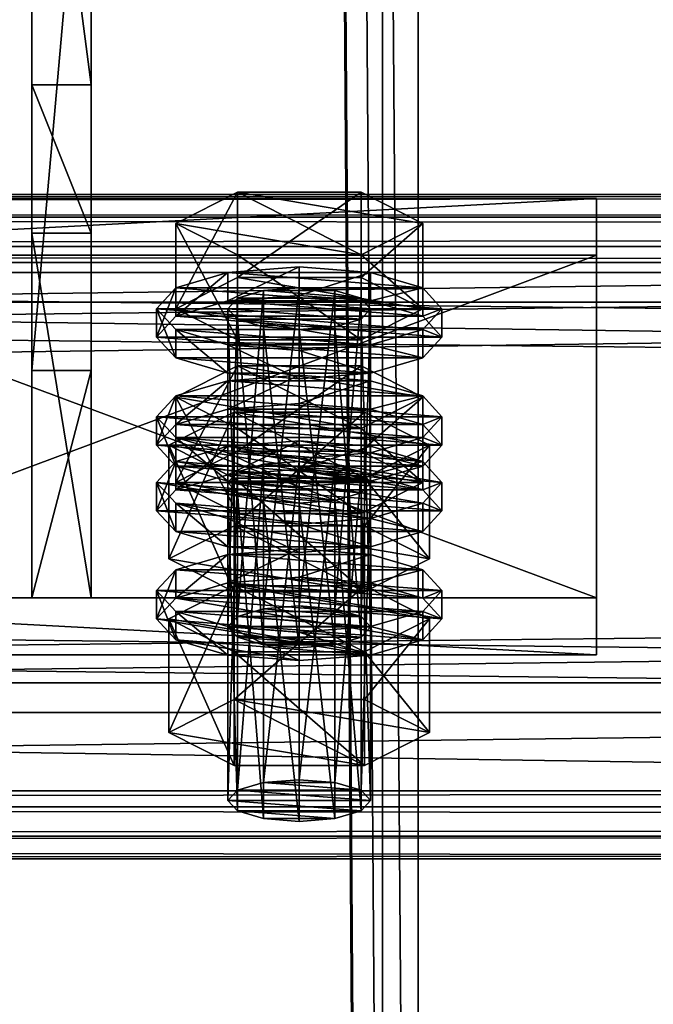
# Model space of a CAD drawing. Header units: millimetres. Extents: x 60485 to 71303, y 100 to 16900.
# Tile 48 of 256: x 63196 to 63250, y 662 to 744. Entities that reach past the tile are written whole.
import ezdxf

# ---------------------------------------------------------------- set-up
doc = ezdxf.new("R2010")
doc.units = ezdxf.units.MM
for name, color, linetype in [('1', 7, 'Continuous'), ('13', 7, 'Continuous'), ('3', 7, 'Continuous'), ('6', 7, 'Continuous'), ('9', 7, 'Continuous')]:
    doc.layers.add(name, color=color, linetype=linetype)

msp = doc.modelspace()

# ---------------------------------------------------------------- meshes
at = {"layer": '1', "color": 7}
mesh = msp.add_polyface(dxfattribs=at)
corners = [(63197.5, 726.416, 3203.205), (63197.5, 695.717, 3303.617), (63202.5, 695.717, 3303.617), (63202.5, 726.416, 3203.205), (63197.5, 714.847, 3309.468), (63202.5, 714.847, 3309.468), (63197.5, 771.305, 3227.399), (63202.5, 771.305, 3227.399), (63197.5, 777.155, 3208.262), (63202.5, 777.155, 3208.262), (63197.5, 738.903, 3196.566), (63202.5, 738.903, 3196.566)]
mesh.append_faces([[corners[k] for k in face] for face in [(0, 2, 3, 3), (1, 5, 2, 2), (4, 7, 5, 5), (6, 9, 7, 7), (8, 11, 9, 9), (10, 3, 11, 11), (1, 6, 4, 4), (8, 0, 10, 10), (3, 9, 11, 11), (7, 2, 5, 5)]], dxfattribs={"vtx0": -1, "color": 7})
mesh.append_faces([[corners[k] for k in face] for face in [(6, 0, 8, 8), (9, 3, 7, 7)]], dxfattribs={"vtx0": -1, "vtx1": -1, "color": 7})
mesh.append_faces([[corners[k] for k in face] for face in [(6, 1, 0, 0), (7, 3, 2, 2)]], dxfattribs={"vtx0": -1, "vtx2": -1, "vtx3": -1, "color": 7})
mesh.append_faces([[corners[k] for k in face] for face in [(0, 1, 2, 2), (1, 4, 5, 5), (4, 6, 7, 7), (6, 8, 9, 9), (8, 10, 11, 11), (10, 0, 3, 3)]], dxfattribs={"vtx2": -1, "vtx3": -1, "color": 7})
at = {"layer": '13', "color": 20}
mesh = msp.add_polyface(dxfattribs=at)
corners = [(63214.804, 708.071, 3271.759), (63225.196, 715.244, 3273.952), (63214.804, 715.244, 3273.952), (63214, 693.282, 3224.365), (63214.804, 720.936, 3229.682), (63214, 720.059, 3232.551), (63214.804, 694.159, 3221.496), (63217, 721.578, 3227.582), (63217, 694.801, 3219.395), (63220, 721.813, 3226.813), (63214.804, 719.182, 3235.42), (63220, 718.304, 3238.289), (63217, 718.539, 3237.52), (63225.196, 719.182, 3235.42), (63226, 720.059, 3232.551), (63225.196, 720.936, 3229.682), (63209.608, 720.059, 3232.551), (63214.804, 722.69, 3223.944), (63214.804, 729.862, 3226.137), (63209.608, 727.231, 3234.744), (63225.196, 729.862, 3226.137), (63225.196, 717.427, 3241.158), (63214.804, 717.427, 3241.158), (63214.804, 724.6, 3243.35), (63230.392, 720.059, 3232.551), (63225.196, 724.6, 3243.35), (63208, 717.668, 3231.82), (63209.608, 719.422, 3226.082), (63209.608, 721.813, 3226.813), (63208, 720.059, 3232.551), (63214, 720.706, 3221.882), (63214, 723.097, 3222.613), (63220, 721.176, 3220.344), (63220, 723.567, 3221.075), (63220, 714.159, 3243.296), (63214, 714.629, 3241.758), (63214, 717.02, 3242.489), (63220, 716.55, 3244.027), (63209.608, 715.914, 3237.558), (63209.608, 718.304, 3238.289), (63226, 720.706, 3221.882), (63230.392, 719.422, 3226.082), (63232, 717.668, 3231.82), (63230.392, 715.914, 3237.558), (63226, 714.629, 3241.758), (63226, 717.02, 3242.489), (63230.392, 718.304, 3238.289), (63232, 720.059, 3232.551), (63230.392, 721.813, 3226.813), (63214, 711.605, 3219.099), (63220, 714.466, 3218.293), (63214, 713.996, 3219.83), (63226, 713.996, 3219.83)]
mesh.append_faces([[corners[k] for k in face] for face in [(0, 1, 2, 2), (3, 4, 5, 5), (6, 7, 4, 4), (8, 9, 7, 7), (10, 11, 12, 12), (16, 18, 19, 19), (17, 20, 18, 18), (22, 19, 23, 23), (21, 16, 22, 22), (19, 25, 23, 23), (26, 28, 29, 29), (27, 31, 28, 28), (30, 33, 31, 31), (34, 36, 37, 37), (35, 39, 36, 36), (38, 29, 39, 39), (30, 40, 32, 32), (44, 35, 34, 34), (36, 45, 37, 37), (49, 50, 51, 51), (52, 51, 50, 50)]], dxfattribs={"vtx0": -1, "color": 20})
mesh.append_faces([[corners[k] for k in face] for face in [(13, 10, 5, 5), (14, 5, 4, 4), (15, 4, 7, 7), (24, 17, 16, 16), (25, 19, 18, 18), (41, 30, 27, 27), (42, 27, 26, 26), (43, 26, 38, 38), (44, 38, 35, 35), (45, 36, 39, 39), (46, 39, 29, 29), (47, 29, 28, 28), (48, 28, 31, 31)]], dxfattribs={"vtx0": -1, "vtx2": -1, "vtx3": -1, "color": 20})
mesh.append_faces([[corners[k] for k in face] for face in [(16, 17, 18, 18), (21, 22, 23, 23), (22, 16, 19, 19), (26, 27, 28, 28), (27, 30, 31, 31), (30, 32, 33, 33), (34, 35, 36, 36), (35, 38, 39, 39), (38, 26, 29, 29)]], dxfattribs={"vtx2": -1, "vtx3": -1, "color": 20})
mesh = msp.add_polyface(dxfattribs=at)
corners = [(63230.392, 712.612, 3282.559), (63214.804, 715.244, 3273.952), (63225.196, 715.244, 3273.952), (63220, 695.036, 3218.627), (63223, 721.578, 3227.582), (63220, 721.813, 3226.813), (63223, 694.801, 3219.395), (63225.196, 720.936, 3229.682), (63225.196, 694.159, 3221.496), (63226, 720.059, 3232.551), (63220, 718.304, 3238.289), (63214.804, 719.182, 3235.42), (63223, 718.539, 3237.52), (63225.196, 719.182, 3235.42), (63214, 720.059, 3232.551), (63214.804, 720.936, 3229.682), (63217, 721.578, 3227.582), (63214.804, 722.69, 3223.944), (63225.196, 722.69, 3223.944), (63225.196, 729.862, 3226.137), (63230.392, 720.059, 3232.551), (63230.392, 727.231, 3234.744), (63225.196, 717.427, 3241.158), (63225.196, 724.6, 3243.35), (63214.804, 724.6, 3243.35), (63209.608, 720.059, 3232.551), (63214.804, 729.862, 3226.137), (63220, 721.176, 3220.344), (63226, 720.706, 3221.882), (63226, 723.097, 3222.613), (63220, 723.567, 3221.075), (63230.392, 719.422, 3226.082), (63230.392, 721.813, 3226.813), (63232, 717.668, 3231.82), (63232, 720.059, 3232.551), (63230.392, 715.914, 3237.558), (63230.392, 718.304, 3238.289), (63226, 714.629, 3241.758), (63226, 717.02, 3242.489), (63220, 714.159, 3243.296), (63220, 716.55, 3244.027), (63214, 720.706, 3221.882), (63209.608, 719.422, 3226.082), (63208, 717.668, 3231.82), (63209.608, 715.914, 3237.558), (63209.608, 718.304, 3238.289), (63208, 720.059, 3232.551), (63209.608, 721.813, 3226.813), (63214, 723.097, 3222.613), (63220, 712.075, 3217.562), (63226, 713.996, 3219.83), (63220, 714.466, 3218.293), (63230.392, 712.712, 3224.031), (63214, 713.996, 3219.83)]
mesh.append_faces([[corners[k] for k in face] for face in [(0, 1, 2, 2), (3, 4, 5, 5), (6, 7, 4, 4), (8, 9, 7, 7), (4, 16, 5, 5), (18, 21, 19, 19), (20, 23, 21, 21), (22, 24, 23, 23), (17, 20, 18, 18), (21, 26, 19, 19), (27, 29, 30, 30), (28, 32, 29, 29), (31, 34, 32, 32), (33, 36, 34, 34), (35, 38, 36, 36), (37, 40, 38, 38), (29, 48, 30, 30), (49, 50, 51, 51)]], dxfattribs={"vtx0": -1, "color": 20})
mesh.append_faces([[corners[k] for k in face] for face in [(10, 11, 12, 12), (12, 11, 13, 13), (13, 14, 9, 9), (9, 15, 7, 7), (7, 16, 4, 4), (20, 25, 22, 22), (23, 26, 21, 21), (28, 41, 31, 31), (31, 42, 33, 33), (33, 43, 35, 35), (35, 44, 37, 37), (38, 45, 36, 36), (36, 46, 34, 34), (34, 47, 32, 32), (32, 48, 29, 29), (52, 53, 50, 50)]], dxfattribs={"vtx0": -1, "vtx1": -1, "color": 20})
mesh.append_faces([[corners[k] for k in face] for face in [(17, 18, 19, 19), (18, 20, 21, 21), (20, 22, 23, 23), (27, 28, 29, 29), (28, 31, 32, 32), (31, 33, 34, 34), (33, 35, 36, 36), (35, 37, 38, 38), (37, 39, 40, 40)]], dxfattribs={"vtx2": -1, "vtx3": -1, "color": 20})
mesh = msp.add_polyface(dxfattribs=at)
corners = [(63226, 705.44, 3280.366), (63214.804, 706.317, 3277.497), (63217, 706.959, 3275.397), (63209.608, 705.44, 3280.366), (63214.804, 708.071, 3271.759), (63214.804, 715.244, 3273.952), (63209.608, 712.612, 3282.559), (63225.196, 702.809, 3288.973), (63214.804, 702.809, 3288.973), (63214.804, 709.981, 3291.166), (63225.196, 709.981, 3291.166), (63209.608, 704.804, 3273.897), (63214, 706.088, 3269.697), (63214, 708.478, 3270.428), (63209.608, 707.194, 3274.628), (63220, 706.558, 3268.16), (63220, 708.948, 3268.891), (63232, 705.44, 3280.366), (63214, 693.282, 3224.365), (63214.804, 694.159, 3221.496), (63214.804, 720.936, 3229.682), (63217, 694.801, 3219.395), (63217, 721.578, 3227.582), (63220, 695.036, 3218.627), (63220, 721.813, 3226.813), (63220, 691.528, 3230.102), (63217, 718.539, 3237.52), (63220, 718.304, 3238.289), (63217, 691.763, 3229.334), (63214.804, 719.182, 3235.42), (63214.804, 692.405, 3227.233), (63214, 720.059, 3232.551), (63209.03, 699.004, 3226.114), (63214.515, 711.344, 3219.953), (63209.03, 708.567, 3229.038), (63214.515, 701.781, 3217.029), (63225.485, 711.344, 3219.953), (63225.485, 705.789, 3238.122), (63214.515, 705.789, 3238.122), (63208, 708.567, 3229.038), (63209.608, 710.321, 3223.3), (63209.608, 712.712, 3224.031), (63208, 710.958, 3229.769), (63214, 711.605, 3219.099), (63214, 713.996, 3219.83), (63220, 712.075, 3217.562), (63220, 714.466, 3218.293), (63220, 705.058, 3240.513), (63214, 705.528, 3238.976), (63214, 707.919, 3239.707), (63220, 707.449, 3241.244), (63209.608, 706.813, 3234.775), (63209.608, 709.203, 3235.506), (63226, 711.605, 3219.099), (63230.392, 710.321, 3223.3), (63232, 708.567, 3229.038), (63230.392, 706.813, 3234.775), (63230.392, 709.203, 3235.506), (63232, 710.958, 3229.769), (63230.392, 712.712, 3224.031)]
mesh.append_faces([[corners[k] for k in face] for face in [(3, 5, 6, 6), (8, 6, 9, 9), (6, 10, 9, 9), (11, 13, 14, 14), (12, 16, 13, 13), (25, 26, 27, 27), (28, 29, 26, 26), (30, 31, 29, 29), (32, 33, 34, 34), (35, 36, 33, 33), (34, 37, 38, 38), (39, 41, 42, 42), (40, 44, 41, 41), (47, 49, 50, 50), (48, 52, 49, 49), (51, 42, 52, 52), (43, 53, 45, 45), (52, 50, 49, 49)]], dxfattribs={"vtx0": -1, "color": 20})
mesh.append_faces([[corners[k] for k in face] for face in [(0, 1, 2, 2), (10, 6, 5, 5), (17, 14, 13, 13), (37, 34, 33, 33), (54, 43, 40, 40), (55, 40, 39, 39), (56, 39, 51, 51), (57, 52, 42, 42), (58, 42, 41, 41), (59, 41, 44, 44)]], dxfattribs={"vtx0": -1, "vtx2": -1, "vtx3": -1, "color": 20})
mesh.append_faces([[corners[k] for k in face] for face in [(3, 4, 5, 5), (7, 8, 9, 9), (8, 3, 6, 6), (11, 12, 13, 13), (12, 15, 16, 16), (18, 19, 20, 20), (19, 21, 22, 22), (21, 23, 24, 24), (30, 18, 31, 31), (39, 40, 41, 41), (40, 43, 44, 44), (43, 45, 46, 46), (47, 48, 49, 49), (48, 51, 52, 52), (51, 39, 42, 42)]], dxfattribs={"vtx2": -1, "vtx3": -1, "color": 20})
mesh = msp.add_polyface(dxfattribs=at)
corners = [(63225.196, 706.317, 3277.497), (63217, 706.959, 3275.397), (63220, 707.194, 3274.628), (63223, 706.959, 3275.397), (63214.804, 708.071, 3271.759), (63225.196, 708.071, 3271.759), (63225.196, 715.244, 3273.952), (63230.392, 705.44, 3280.366), (63230.392, 712.612, 3282.559), (63225.196, 702.809, 3288.973), (63225.196, 709.981, 3291.166), (63214.804, 709.981, 3291.166), (63214.804, 715.244, 3273.952), (63220, 706.558, 3268.16), (63226, 706.088, 3269.697), (63226, 708.478, 3270.428), (63220, 708.948, 3268.891), (63230.392, 707.194, 3274.628), (63232, 705.44, 3280.366), (63214, 708.478, 3270.428), (63220, 695.036, 3218.627), (63223, 694.801, 3219.395), (63223, 721.578, 3227.582), (63225.196, 694.159, 3221.496), (63225.196, 720.936, 3229.682), (63226, 693.282, 3224.365), (63226, 720.059, 3232.551), (63225.196, 719.182, 3235.42), (63225.196, 692.405, 3227.233), (63223, 718.539, 3237.52), (63223, 691.763, 3229.334), (63220, 718.304, 3238.289), (63214.515, 701.781, 3217.029), (63225.485, 701.781, 3217.029), (63225.485, 711.344, 3219.953), (63230.97, 708.567, 3229.038), (63225.485, 705.789, 3238.122), (63214.515, 711.344, 3219.953), (63220, 712.075, 3217.562), (63226, 711.605, 3219.099), (63226, 713.996, 3219.83), (63230.392, 710.321, 3223.3), (63230.392, 712.712, 3224.031), (63232, 708.567, 3229.038), (63232, 710.958, 3229.769), (63230.392, 706.813, 3234.775), (63230.392, 709.203, 3235.506), (63226, 705.528, 3238.976), (63226, 707.919, 3239.707), (63220, 707.449, 3241.244), (63214, 711.605, 3219.099), (63209.608, 710.321, 3223.3), (63208, 708.567, 3229.038), (63209.608, 709.203, 3235.506), (63208, 710.958, 3229.769), (63209.608, 712.712, 3224.031)]
mesh.append_faces([[corners[k] for k in face] for face in [(0, 2, 3, 3), (5, 8, 6, 6), (7, 10, 8, 8), (9, 11, 10, 10), (4, 7, 5, 5), (13, 15, 16, 16), (14, 17, 15, 15), (17, 16, 15, 15), (25, 27, 26, 26), (28, 29, 27, 27), (30, 31, 29, 29), (33, 35, 34, 34), (35, 37, 34, 34), (39, 42, 40, 40), (41, 44, 42, 42), (43, 46, 44, 44), (45, 48, 46, 46), (47, 49, 48, 48)]], dxfattribs={"vtx0": -1, "color": 20})
mesh.append_faces([[corners[k] for k in face] for face in [(10, 12, 8, 8), (18, 19, 17, 17), (36, 37, 35, 35), (39, 50, 41, 41), (41, 51, 43, 43), (43, 52, 45, 45), (49, 53, 48, 48), (48, 53, 46, 46), (46, 54, 44, 44), (44, 55, 42, 42)]], dxfattribs={"vtx0": -1, "vtx1": -1, "color": 20})
mesh.append_faces([[corners[k] for k in face] for face in [(0, 1, 2, 2), (17, 19, 16, 16)]], dxfattribs={"vtx0": -1, "vtx2": -1, "vtx3": -1, "color": 20})
mesh.append_faces([[corners[k] for k in face] for face in [(4, 5, 6, 6), (5, 7, 8, 8), (7, 9, 10, 10), (13, 14, 15, 15), (20, 21, 22, 22), (21, 23, 24, 24), (23, 25, 26, 26), (32, 33, 34, 34), (38, 39, 40, 40), (39, 41, 42, 42), (41, 43, 44, 44), (43, 45, 46, 46), (45, 47, 48, 48)]], dxfattribs={"vtx2": -1, "vtx3": -1, "color": 20})
mesh = msp.add_polyface(dxfattribs=at)
corners = [(63214, 678.663, 3272.18), (63214.804, 706.317, 3277.497), (63214, 705.44, 3280.366), (63214.804, 679.541, 3269.311), (63217, 706.959, 3275.397), (63217, 680.183, 3267.211), (63220, 707.194, 3274.628), (63217, 677.144, 3277.149), (63214.804, 704.563, 3283.235), (63217, 703.921, 3285.335), (63214.804, 677.786, 3275.049), (63220, 703.686, 3286.104), (63223, 703.921, 3285.335), (63225.196, 704.563, 3283.235), (63230.392, 705.44, 3280.366), (63214.804, 708.071, 3271.759), (63209.608, 705.44, 3280.366), (63225.196, 702.809, 3288.973), (63214.804, 702.809, 3288.973), (63208, 703.049, 3279.635), (63209.608, 704.804, 3273.897), (63209.608, 707.194, 3274.628), (63208, 705.44, 3280.366), (63220, 699.541, 3291.111), (63214, 700.011, 3289.573), (63214, 702.402, 3290.304), (63220, 701.932, 3291.842), (63209.608, 701.295, 3285.373), (63209.608, 703.686, 3286.104), (63230.392, 704.804, 3273.897), (63220, 706.558, 3268.16), (63214, 706.088, 3269.697), (63232, 703.049, 3279.635), (63230.392, 701.295, 3285.373), (63226, 700.011, 3289.573), (63226, 702.402, 3290.304), (63230.392, 703.686, 3286.104), (63209.608, 695.703, 3271.115), (63214, 696.987, 3266.915), (63214, 699.378, 3267.646), (63209.608, 698.093, 3271.846), (63220, 697.457, 3265.377), (63220, 699.848, 3266.108), (63232, 696.339, 3277.584), (63208, 696.339, 3277.584), (63230.392, 698.093, 3271.846), (63226, 699.378, 3267.646), (63220, 691.528, 3230.102), (63217, 691.763, 3229.334), (63217, 718.539, 3237.52), (63214.804, 692.405, 3227.233), (63214.804, 719.182, 3235.42), (63209.03, 699.004, 3226.114), (63214.515, 701.781, 3217.029), (63214.515, 711.344, 3219.953), (63225.485, 696.226, 3235.199), (63214.515, 696.226, 3235.199), (63214.515, 705.789, 3238.122), (63209.03, 708.567, 3229.038), (63226, 705.528, 3238.976), (63209.608, 706.813, 3234.775), (63214, 705.528, 3238.976), (63220, 705.058, 3240.513)]
mesh.append_faces([[corners[k] for k in face] for face in [(0, 1, 2, 2), (3, 4, 1, 1), (5, 6, 4, 4), (7, 8, 9, 9), (10, 2, 8, 8), (8, 11, 9, 9), (17, 16, 18, 18), (19, 21, 22, 22), (23, 25, 26, 26), (24, 28, 25, 25), (27, 22, 28, 28), (34, 24, 23, 23), (28, 26, 25, 25), (37, 39, 40, 40), (38, 42, 39, 39), (46, 39, 42, 42), (56, 58, 57, 57), (59, 61, 62, 62)]], dxfattribs={"vtx0": -1, "color": 20})
mesh.append_faces([[corners[k] for k in face] for face in [(12, 8, 2, 2), (13, 2, 1, 1), (14, 15, 16, 16), (29, 30, 31, 31), (29, 31, 20, 20), (32, 20, 19, 19), (33, 19, 27, 27), (34, 27, 24, 24), (35, 28, 22, 22), (36, 22, 21, 21), (43, 44, 40, 40), (45, 40, 39, 39), (55, 53, 52, 52), (59, 60, 61, 61)]], dxfattribs={"vtx0": -1, "vtx2": -1, "vtx3": -1, "color": 20})
mesh.append_faces([[corners[k] for k in face] for face in [(19, 20, 21, 21), (23, 24, 25, 25), (24, 27, 28, 28), (27, 19, 22, 22), (37, 38, 39, 39), (38, 41, 42, 42), (47, 48, 49, 49), (48, 50, 51, 51), (52, 53, 54, 54), (55, 56, 57, 57), (56, 52, 58, 58)]], dxfattribs={"vtx2": -1, "vtx3": -1, "color": 20})
mesh = msp.add_polyface(dxfattribs=at)
corners = [(63220, 680.418, 3266.442), (63223, 706.959, 3275.397), (63220, 707.194, 3274.628), (63223, 680.183, 3267.211), (63225.196, 706.317, 3277.497), (63225.196, 679.541, 3269.311), (63226, 705.44, 3280.366), (63226, 678.663, 3272.18), (63225.196, 704.563, 3283.235), (63225.196, 677.786, 3275.049), (63223, 703.921, 3285.335), (63220, 703.686, 3286.104), (63214.804, 704.563, 3283.235), (63214, 705.44, 3280.366), (63214.804, 706.317, 3277.497), (63217, 706.959, 3275.397), (63230.392, 705.44, 3280.366), (63209.608, 705.44, 3280.366), (63225.196, 702.809, 3288.973), (63226, 706.088, 3269.697), (63230.392, 704.804, 3273.897), (63230.392, 707.194, 3274.628), (63232, 703.049, 3279.635), (63232, 705.44, 3280.366), (63230.392, 701.295, 3285.373), (63230.392, 703.686, 3286.104), (63226, 700.011, 3289.573), (63226, 702.402, 3290.304), (63220, 699.541, 3291.111), (63220, 701.932, 3291.842), (63220, 706.558, 3268.16), (63209.608, 704.804, 3273.897), (63208, 703.049, 3279.635), (63209.608, 701.295, 3285.373), (63209.608, 703.686, 3286.104), (63208, 705.44, 3280.366), (63209.608, 707.194, 3274.628), (63220, 697.457, 3265.377), (63226, 696.987, 3266.915), (63226, 699.378, 3267.646), (63220, 699.848, 3266.108), (63230.392, 695.703, 3271.115), (63230.392, 698.093, 3271.846), (63232, 696.339, 3277.584), (63209.608, 698.093, 3271.846), (63214, 699.378, 3267.646), (63226, 693.282, 3224.365), (63225.196, 692.405, 3227.233), (63225.196, 719.182, 3235.42), (63223, 691.763, 3229.334), (63223, 718.539, 3237.52), (63220, 691.528, 3230.102), (63220, 718.304, 3238.289), (63225.485, 701.781, 3217.029), (63230.97, 699.004, 3226.114), (63230.97, 708.567, 3229.038), (63225.485, 696.226, 3235.199), (63225.485, 705.789, 3238.122), (63214.515, 705.789, 3238.122), (63214.515, 701.781, 3217.029), (63226, 705.528, 3238.976), (63220, 705.058, 3240.513), (63220, 707.449, 3241.244), (63230.392, 706.813, 3234.775), (63209.608, 706.813, 3234.775)]
mesh.append_faces([[corners[k] for k in face] for face in [(0, 1, 2, 2), (3, 4, 1, 1), (5, 6, 4, 4), (7, 8, 6, 6), (9, 10, 8, 8), (20, 23, 21, 21), (22, 25, 23, 23), (24, 27, 25, 25), (26, 29, 27, 27), (30, 20, 19, 19), (37, 39, 40, 40), (38, 42, 39, 39), (54, 57, 55, 55), (56, 58, 57, 57), (59, 54, 53, 53)]], dxfattribs={"vtx0": -1, "color": 20})
mesh.append_faces([[corners[k] for k in face] for face in [(11, 12, 10, 10), (10, 13, 8, 8), (8, 14, 6, 6), (6, 15, 4, 4), (16, 17, 18, 18), (20, 31, 22, 22), (22, 32, 24, 24), (24, 33, 26, 26), (29, 34, 27, 27), (27, 35, 25, 25), (25, 36, 23, 23), (43, 44, 42, 42), (42, 45, 39, 39), (54, 59, 56, 56), (63, 64, 60, 60)]], dxfattribs={"vtx0": -1, "vtx1": -1, "color": 20})
mesh.append_faces([[corners[k] for k in face] for face in [(19, 20, 21, 21), (20, 22, 23, 23), (22, 24, 25, 25), (24, 26, 27, 27), (26, 28, 29, 29), (37, 38, 39, 39), (38, 41, 42, 42), (46, 47, 48, 48), (47, 49, 50, 50), (49, 51, 52, 52), (53, 54, 55, 55), (54, 56, 57, 57), (60, 61, 62, 62)]], dxfattribs={"vtx2": -1, "vtx3": -1, "color": 20})
mesh = msp.add_polyface(dxfattribs=at)
corners = [(63214, 678.663, 3272.18), (63214.804, 679.541, 3269.311), (63214.804, 706.317, 3277.497), (63217, 680.183, 3267.211), (63217, 706.959, 3275.397), (63220, 680.418, 3266.442), (63220, 707.194, 3274.628), (63220, 676.909, 3277.918), (63217, 677.144, 3277.149), (63217, 703.921, 3285.335), (63220, 703.686, 3286.104), (63214.804, 677.786, 3275.049), (63214.804, 704.563, 3283.235), (63214, 705.44, 3280.366), (63225.196, 679.541, 3269.311), (63226, 678.663, 3272.18), (63225.196, 677.786, 3275.049), (63223, 677.144, 3277.149), (63209.03, 684.385, 3273.929), (63214.515, 687.163, 3264.844), (63214.515, 696.726, 3267.768), (63209.03, 693.948, 3276.853), (63225.485, 696.726, 3267.768), (63225.485, 681.608, 3283.014), (63214.515, 681.608, 3283.014), (63214.515, 691.171, 3285.938), (63225.485, 691.171, 3285.938), (63208, 693.948, 3276.853), (63209.608, 695.703, 3271.115), (63209.608, 698.093, 3271.846), (63208, 696.339, 3277.584), (63220, 690.44, 3288.328), (63214, 690.91, 3286.791), (63214, 693.301, 3287.522), (63220, 692.831, 3289.059), (63209.608, 692.194, 3282.591), (63209.608, 694.585, 3283.322), (63230.392, 695.703, 3271.115), (63220, 697.457, 3265.377), (63214, 696.987, 3266.915), (63232, 693.948, 3276.853), (63230.392, 692.194, 3282.591), (63226, 690.91, 3286.791), (63226, 693.301, 3287.522), (63230.392, 694.585, 3283.322), (63225.196, 694.159, 3221.496), (63220, 695.036, 3218.627), (63217, 694.801, 3219.395), (63214.804, 694.159, 3221.496), (63226, 693.282, 3224.365), (63214, 693.282, 3224.365), (63225.196, 692.405, 3227.233), (63214.804, 692.405, 3227.233), (63223, 691.763, 3229.334), (63217, 691.763, 3229.334), (63225.485, 696.226, 3235.199), (63209.03, 699.004, 3226.114), (63214.515, 696.226, 3235.199)]
mesh.append_faces([[corners[k] for k in face] for face in [(7, 9, 10, 10), (18, 20, 21, 21), (19, 22, 20, 20), (24, 21, 25, 25), (23, 18, 24, 24), (21, 26, 25, 25), (27, 29, 30, 30), (31, 33, 34, 34), (32, 36, 33, 33), (35, 30, 36, 36), (31, 35, 32, 32), (55, 56, 57, 57)]], dxfattribs={"vtx0": -1, "color": 20})
mesh.append_faces([[corners[k] for k in face] for face in [(42, 35, 31, 31)]], dxfattribs={"vtx0": -1, "vtx1": -1, "color": 20})
mesh.append_faces([[corners[k] for k in face] for face in [(14, 3, 1, 1), (15, 1, 0, 0), (16, 0, 11, 11), (17, 11, 8, 8), (23, 19, 18, 18), (26, 21, 20, 20), (37, 38, 39, 39), (40, 39, 28, 28), (41, 28, 27, 27), (42, 27, 35, 35), (43, 33, 36, 36), (44, 36, 30, 30), (45, 46, 47, 47), (45, 47, 48, 48), (49, 48, 50, 50), (51, 50, 52, 52), (53, 52, 54, 54)]], dxfattribs={"vtx0": -1, "vtx2": -1, "vtx3": -1, "color": 20})
mesh.append_faces([[corners[k] for k in face] for face in [(0, 1, 2, 2), (1, 3, 4, 4), (3, 5, 6, 6), (7, 8, 9, 9), (8, 11, 12, 12), (11, 0, 13, 13), (18, 19, 20, 20), (23, 24, 25, 25), (24, 18, 21, 21), (27, 28, 29, 29), (31, 32, 33, 33), (32, 35, 36, 36), (35, 27, 30, 30)]], dxfattribs={"vtx2": -1, "vtx3": -1, "color": 20})
mesh = msp.add_polyface(dxfattribs=at)
corners = [(63220, 680.418, 3266.442), (63223, 680.183, 3267.211), (63223, 706.959, 3275.397), (63225.196, 679.541, 3269.311), (63225.196, 706.317, 3277.497), (63226, 678.663, 3272.18), (63226, 705.44, 3280.366), (63225.196, 677.786, 3275.049), (63225.196, 704.563, 3283.235), (63223, 677.144, 3277.149), (63223, 703.921, 3285.335), (63220, 676.909, 3277.918), (63220, 703.686, 3286.104), (63217, 680.183, 3267.211), (63214.804, 679.541, 3269.311), (63214, 678.663, 3272.18), (63214.804, 677.786, 3275.049), (63217, 677.144, 3277.149), (63214.515, 687.163, 3264.844), (63225.485, 687.163, 3264.844), (63225.485, 696.726, 3267.768), (63230.97, 684.385, 3273.929), (63230.97, 693.948, 3276.853), (63225.485, 681.608, 3283.014), (63225.485, 691.171, 3285.938), (63214.515, 691.171, 3285.938), (63214.515, 696.726, 3267.768), (63230.392, 695.703, 3271.115), (63232, 693.948, 3276.853), (63232, 696.339, 3277.584), (63230.392, 698.093, 3271.846), (63230.392, 692.194, 3282.591), (63230.392, 694.585, 3283.322), (63226, 690.91, 3286.791), (63226, 693.301, 3287.522), (63220, 690.44, 3288.328), (63220, 692.831, 3289.059), (63220, 697.457, 3265.377), (63226, 696.987, 3266.915), (63214, 696.987, 3266.915), (63209.608, 695.703, 3271.115), (63208, 693.948, 3276.853), (63214, 693.301, 3287.522), (63209.608, 694.585, 3283.322), (63208, 696.339, 3277.584), (63220, 695.036, 3218.627), (63225.196, 694.159, 3221.496), (63223, 694.801, 3219.395), (63214.804, 694.159, 3221.496), (63226, 693.282, 3224.365), (63214, 693.282, 3224.365), (63225.196, 692.405, 3227.233), (63214.804, 692.405, 3227.233), (63223, 691.763, 3229.334), (63217, 691.763, 3229.334), (63220, 691.528, 3230.102)]
mesh.append_faces([[corners[k] for k in face] for face in [(9, 12, 10, 10), (13, 1, 0, 0), (9, 17, 11, 11), (19, 22, 20, 20), (21, 24, 22, 22), (23, 25, 24, 24), (18, 21, 19, 19), (22, 26, 20, 20), (27, 29, 30, 30), (28, 32, 29, 29), (31, 34, 32, 32), (33, 36, 34, 34), (37, 27, 38, 38), (42, 34, 36, 36), (45, 46, 47, 47), (53, 54, 55, 55)]], dxfattribs={"vtx0": -1, "color": 20})
mesh.append_faces([[corners[k] for k in face] for face in [(1, 13, 3, 3), (3, 14, 5, 5), (5, 15, 7, 7), (7, 16, 9, 9), (21, 18, 23, 23), (24, 26, 22, 22), (27, 39, 28, 28), (28, 40, 31, 31), (31, 41, 33, 33), (34, 43, 32, 32), (32, 44, 29, 29), (46, 48, 49, 49), (49, 50, 51, 51), (51, 52, 53, 53)]], dxfattribs={"vtx0": -1, "vtx1": -1, "color": 20})
mesh.append_faces([[corners[k] for k in face] for face in [(0, 1, 2, 2), (1, 3, 4, 4), (3, 5, 6, 6), (5, 7, 8, 8), (7, 9, 10, 10), (9, 11, 12, 12), (18, 19, 20, 20), (19, 21, 22, 22), (21, 23, 24, 24), (27, 28, 29, 29), (28, 31, 32, 32), (31, 33, 34, 34), (33, 35, 36, 36)]], dxfattribs={"vtx2": -1, "vtx3": -1, "color": 20})
at = {"layer": '3', "color": 91}
mesh = msp.add_polyface(dxfattribs=at)
corners = [(63170, 8485, 5564.7), (63230, 8485, 5564.7), (63230, 145.041, 3014.919), (63170, 145.041, 3014.919), (63170, 271.84, 2970.03), (63230, 271.84, 2970.03), (63230, 8485, 5481.045), (63170, 8485, 5481.045), (63170, 145.041, 2970.03), (63227, 8485, 5484.182), (63173, 8485, 5484.182), (63173, 8485, 5561.563), (63227, 8485, 5561.563), (63173, 145.041, 3011.782), (63227, 145.041, 3011.782), (63173, 261.579, 2970.03), (63173, 145.041, 2970.03), (63227, 261.579, 2970.03), (63227, 145.041, 2970.03), (63230, 145.041, 2970.03)]
mesh.append_faces([[corners[k] for k in face] for face in [(0, 2, 3, 3), (4, 6, 7, 7), (4, 3, 8, 8), (0, 4, 7, 7), (12, 13, 14, 14), (15, 11, 10, 10), (13, 15, 16, 16), (17, 10, 9, 9), (17, 14, 18, 18), (12, 17, 9, 9), (8, 13, 16, 16), (18, 2, 19, 19), (5, 1, 6, 6), (2, 5, 19, 19), (5, 18, 19, 19), (15, 8, 16, 16)]], dxfattribs={"vtx0": -1, "color": 91})
mesh.append_faces([[corners[k] for k in face] for face in [(3, 4, 0, 0), (0, 11, 1, 1), (11, 7, 10, 10), (10, 7, 9, 9), (1, 12, 6, 6), (12, 1, 11, 11), (6, 9, 7, 7), (11, 15, 13, 13), (14, 17, 12, 12), (2, 14, 3, 3), (3, 13, 8, 8), (1, 5, 2, 2), (18, 5, 17, 17), (17, 5, 15, 15), (8, 15, 4, 4), (4, 15, 5, 5)]], dxfattribs={"vtx0": -1, "vtx1": -1, "color": 91})
mesh.append_faces([[corners[k] for k in face] for face in [(11, 0, 7, 7), (6, 12, 9, 9), (2, 18, 14, 14), (3, 14, 13, 13)]], dxfattribs={"vtx0": -1, "vtx2": -1, "vtx3": -1, "color": 91})
mesh.append_faces([[corners[k] for k in face] for face in [(0, 1, 2, 2), (4, 5, 6, 6), (12, 11, 13, 13), (17, 15, 10, 10)]], dxfattribs={"vtx2": -1, "vtx3": -1, "color": 91})
mesh = msp.add_polyface(dxfattribs=at)
corners = [(63245, 724.559, 3192.18), (63155, 724.559, 3192.18), (63155, 690.936, 3302.155), (63245, 690.936, 3302.155), (63155, 729.34, 3193.642), (63155, 695.717, 3303.617), (63245, 729.34, 3193.642), (63245, 695.717, 3303.617)]
mesh.append_faces([[corners[k] for k in face] for face in [(0, 2, 3, 3), (1, 5, 2, 2), (4, 7, 5, 5), (6, 3, 7, 7), (1, 6, 4, 4), (3, 5, 7, 7)]], dxfattribs={"vtx0": -1, "color": 91})
mesh.append_faces([[corners[k] for k in face] for face in [(0, 1, 2, 2), (1, 4, 5, 5), (4, 6, 7, 7), (6, 0, 3, 3), (1, 0, 6, 6), (3, 2, 5, 5)]], dxfattribs={"vtx2": -1, "vtx3": -1, "color": 91})
at = {"layer": '6', "color": 2}
mesh = msp.add_polyface(dxfattribs=at)
corners = [(63173, 8445, 2973.03), (63227, 8445, 2973.03), (63227, 281.652, 2973.03), (63173, 281.652, 2973.03), (63227, 8445, 3027.03), (63227, 458.279, 3027.03), (63173, 8445, 3027.03), (63173, 458.279, 3027.03), (63170, 8445, 2970.03), (63170, 8445, 3030.03), (63170, 468.091, 3030.03), (63170, 271.84, 2970.03), (63230, 8445, 3030.03), (63230, 468.091, 3030.03), (63230, 8445, 2970.03), (63230, 271.84, 2970.03)]
mesh.append_faces([[corners[k] for k in face] for face in [(0, 2, 3, 3), (1, 5, 2, 2), (4, 7, 5, 5), (6, 3, 7, 7), (8, 10, 11, 11), (9, 13, 10, 10), (12, 15, 13, 13), (14, 11, 15, 15)]], dxfattribs={"vtx0": -1, "color": 2})
mesh.append_faces([[corners[k] for k in face] for face in [(9, 6, 12, 12), (6, 8, 0, 0), (0, 8, 1, 1), (12, 4, 14, 14), (4, 12, 6, 6), (14, 1, 8, 8), (11, 3, 15, 15), (3, 10, 7, 7), (7, 10, 5, 5), (15, 2, 13, 13), (2, 15, 3, 3), (13, 5, 10, 10)]], dxfattribs={"vtx0": -1, "vtx1": -1, "color": 2})
mesh.append_faces([[corners[k] for k in face] for face in [(6, 9, 8, 8), (14, 4, 1, 1), (3, 11, 10, 10), (13, 2, 5, 5)]], dxfattribs={"vtx0": -1, "vtx2": -1, "vtx3": -1, "color": 2})
mesh.append_faces([[corners[k] for k in face] for face in [(0, 1, 2, 2), (1, 4, 5, 5), (4, 6, 7, 7), (6, 0, 3, 3), (8, 9, 10, 10), (9, 12, 13, 13), (12, 14, 15, 15), (14, 8, 11, 11)]], dxfattribs={"vtx2": -1, "vtx3": -1, "color": 2})
at = {"layer": '9', "color": 243}
mesh = msp.add_polyface(dxfattribs=at)
corners = [(63500, 678.146, 3183.217), (63500, 723.091, 3196.964), (60500, 723.091, 3196.964), (60500, 678.146, 3183.217), (63500, 688.575, 3309.804), (60500, 688.575, 3309.804), (63500, 723.957, 3320.626), (60500, 723.957, 3320.626), (63500, 727.759, 3308.195), (60500, 727.759, 3308.195), (63500, 729.672, 3308.78), (60500, 729.672, 3308.78), (63500, 725.284, 3323.124), (60500, 725.284, 3323.124), (63500, 686.078, 3311.131), (60500, 686.078, 3311.131), (63500, 720.593, 3198.292), (60500, 720.593, 3198.292), (63500, 679.474, 3185.714), (60500, 679.474, 3185.714), (63500, 675.671, 3198.146), (60500, 675.671, 3198.146), (63500, 673.759, 3197.561), (60500, 673.759, 3197.561)]
mesh.append_faces([[corners[k] for k in face] for face in [(0, 2, 3, 3), (1, 5, 2, 2), (4, 7, 5, 5), (6, 9, 7, 7), (8, 11, 9, 9), (10, 13, 11, 11), (12, 15, 13, 13), (14, 17, 15, 15), (16, 19, 17, 17), (18, 21, 19, 19), (20, 23, 21, 21), (22, 3, 23, 23), (8, 12, 10, 10), (20, 0, 22, 22), (11, 7, 9, 9)]], dxfattribs={"vtx0": -1, "color": 243})
mesh.append_faces([[corners[k] for k in face] for face in [(12, 6, 14, 14), (14, 1, 16, 16), (16, 0, 18, 18), (18, 0, 20, 20), (3, 19, 23, 23), (19, 2, 17, 17), (17, 2, 15, 15), (15, 5, 13, 13), (13, 7, 11, 11)]], dxfattribs={"vtx0": -1, "vtx1": -1, "color": 243})
mesh.append_faces([[corners[k] for k in face] for face in [(12, 8, 6, 6), (14, 6, 4, 4), (14, 4, 1, 1), (16, 1, 0, 0), (19, 3, 2, 2), (15, 2, 5, 5), (13, 5, 7, 7)]], dxfattribs={"vtx0": -1, "vtx2": -1, "vtx3": -1, "color": 243})
mesh.append_faces([[corners[k] for k in face] for face in [(21, 23, 19, 19)]], dxfattribs={"vtx1": -1, "color": 243})
mesh.append_faces([[corners[k] for k in face] for face in [(0, 1, 2, 2), (1, 4, 5, 5), (4, 6, 7, 7), (6, 8, 9, 9), (8, 10, 11, 11), (10, 12, 13, 13), (12, 14, 15, 15), (14, 16, 17, 17), (16, 18, 19, 19), (18, 20, 21, 21), (20, 22, 23, 23), (22, 0, 3, 3)]], dxfattribs={"vtx2": -1, "vtx3": -1, "color": 243})
mesh = msp.add_polyface(dxfattribs=at)
corners = [(66100, 678.146, 3183.217), (66100, 723.091, 3196.964), (62900, 723.091, 3196.964), (62900, 678.146, 3183.217), (66100, 688.575, 3309.804), (62900, 688.575, 3309.804), (66100, 723.957, 3320.626), (62900, 723.957, 3320.626), (66100, 727.759, 3308.195), (62900, 727.759, 3308.195), (66100, 729.672, 3308.78), (62900, 729.672, 3308.78), (66100, 725.284, 3323.124), (62900, 725.284, 3323.124), (66100, 686.078, 3311.131), (62900, 686.078, 3311.131), (66100, 720.593, 3198.292), (62900, 720.593, 3198.292), (66100, 679.474, 3185.714), (62900, 679.474, 3185.714), (66100, 675.671, 3198.146), (62900, 675.671, 3198.146), (66100, 673.759, 3197.561), (62900, 673.759, 3197.561)]
mesh.append_faces([[corners[k] for k in face] for face in [(0, 2, 3, 3), (1, 5, 2, 2), (4, 7, 5, 5), (6, 9, 7, 7), (8, 11, 9, 9), (10, 13, 11, 11), (12, 15, 13, 13), (14, 17, 15, 15), (16, 19, 17, 17), (18, 21, 19, 19), (20, 23, 21, 21), (22, 3, 23, 23), (8, 12, 10, 10), (20, 0, 22, 22), (11, 7, 9, 9)]], dxfattribs={"vtx0": -1, "color": 243})
mesh.append_faces([[corners[k] for k in face] for face in [(14, 1, 16, 16), (16, 0, 18, 18), (18, 0, 20, 20), (3, 19, 23, 23), (19, 2, 17, 17), (17, 2, 15, 15), (15, 5, 13, 13), (13, 7, 11, 11)]], dxfattribs={"vtx0": -1, "vtx1": -1, "color": 243})
mesh.append_faces([[corners[k] for k in face] for face in [(12, 8, 6, 6), (6, 14, 12, 12), (14, 6, 4, 4), (14, 4, 1, 1), (16, 1, 0, 0), (19, 3, 2, 2), (15, 2, 5, 5), (13, 5, 7, 7)]], dxfattribs={"vtx0": -1, "vtx2": -1, "vtx3": -1, "color": 243})
mesh.append_faces([[corners[k] for k in face] for face in [(21, 23, 19, 19)]], dxfattribs={"vtx1": -1, "color": 243})
mesh.append_faces([[corners[k] for k in face] for face in [(0, 1, 2, 2), (1, 4, 5, 5), (4, 6, 7, 7), (6, 8, 9, 9), (8, 10, 11, 11), (10, 12, 13, 13), (12, 14, 15, 15), (14, 16, 17, 17), (16, 18, 19, 19), (18, 20, 21, 21), (20, 22, 23, 23), (22, 0, 3, 3)]], dxfattribs={"vtx2": -1, "vtx3": -1, "color": 243})

doc.saveas('drawing.dxf')
